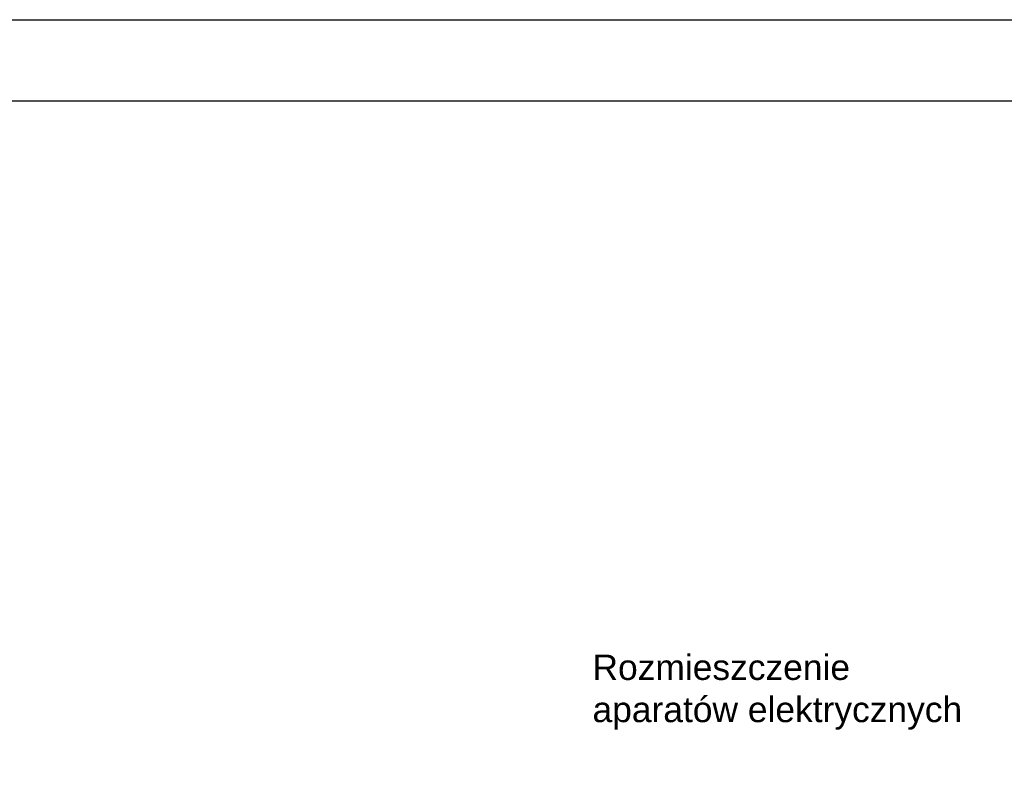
# Model space of a CAD drawing. Header units: millimetres. Extents: x 1699 to 2149, y 1001 to 1708.
# Tile 5 of 10: x 1995 to 2093, y 1224 to 1298. Entities that reach past the tile are written whole.
import ezdxf

# ---------------------------------------------------------------- set-up
doc = ezdxf.new("R2010")
doc.units = ezdxf.units.MM
doc.layers.add('_Pomocnicza', color=4, linetype='Continuous', plot=False)
doc.styles.get("Standard").update_dxf_attribs({"font": 'ARIAL.TTF'})
doc.dimstyles.new('ISO-25', dxfattribs={"dimtxt": 2.5, "dimasz": 2.5, "dimexe": 1.25, "dimexo": 0.625, "dimtad": 1, "dimtxsty": 'Standard', "dimcen": 2.5, "dimadec": 0, "dimazin": 0, "dimtfac": 1, "dimtmove": 0, "dimatfit": 3, "dimfxl": 0, "dimarcsym": 0})

# ---------------------------------------------------------------- blocks, each defined once
blk = doc.blocks.new('*D71')
at = {"layer": '_Pomocnicza', "color": 0, "lineweight": -2}
for p, q in [((0, 0.625), (0, 1.25)), ((420, 0.625), (420, 1.25)), ((0, 0), (420, 0))]:
    blk.add_line(p, q, dxfattribs=at)
at = {"layer": 'Defpoints', "color": 0}
for p in [(0, 0), (420, 0), (420, 0)]:
    blk.add_point(p, dxfattribs=at)
at = {"layer": '_Pomocnicza', "color": 0, "insert": (31.828, 13.389), "char_height": 25, "attachment_point": 5}
blk.add_mtext('420', dxfattribs=at)
blk = doc.blocks.new('_None')
blk = doc.blocks.new('*U2')
blk.add_lwpolyline([(0, 0), (420, 0), (420, -297), (0, -297), (0, 0)])
blk.add_lwpolyline([(25, -8), (412, -8), (412, -289), (25, -289)], close=True)
at = {"layer": '_Pomocnicza'}
dim = blk.add_aligned_dim(p1=(0, 0), p2=(420, 0), distance=0, dimstyle='ISO-25', override={"dimtxt": 25, "dimjust": 1, "dimblk1": 'None', "dimblk2": 'None', "dimsah": 1}, dxfattribs=at)
dim.commit()
dim.dimension.update_dxf_attribs({"geometry": '*D71', "text_midpoint": (31.828, 13.389)})

msp = doc.modelspace()

# ---------------------------------------------------------------- block references
msp.add_blockref('*U2', (1728.751, 1298.426))

# ---------------------------------------------------------------- texts
at = {"insert": (2051.909, 1235.716), "char_height": 2.5, "width": 40, "attachment_point": 1}
msp.add_mtext('Rozmieszczenie aparatów elektrycznych', dxfattribs=at)

doc.saveas('drawing.dxf')
